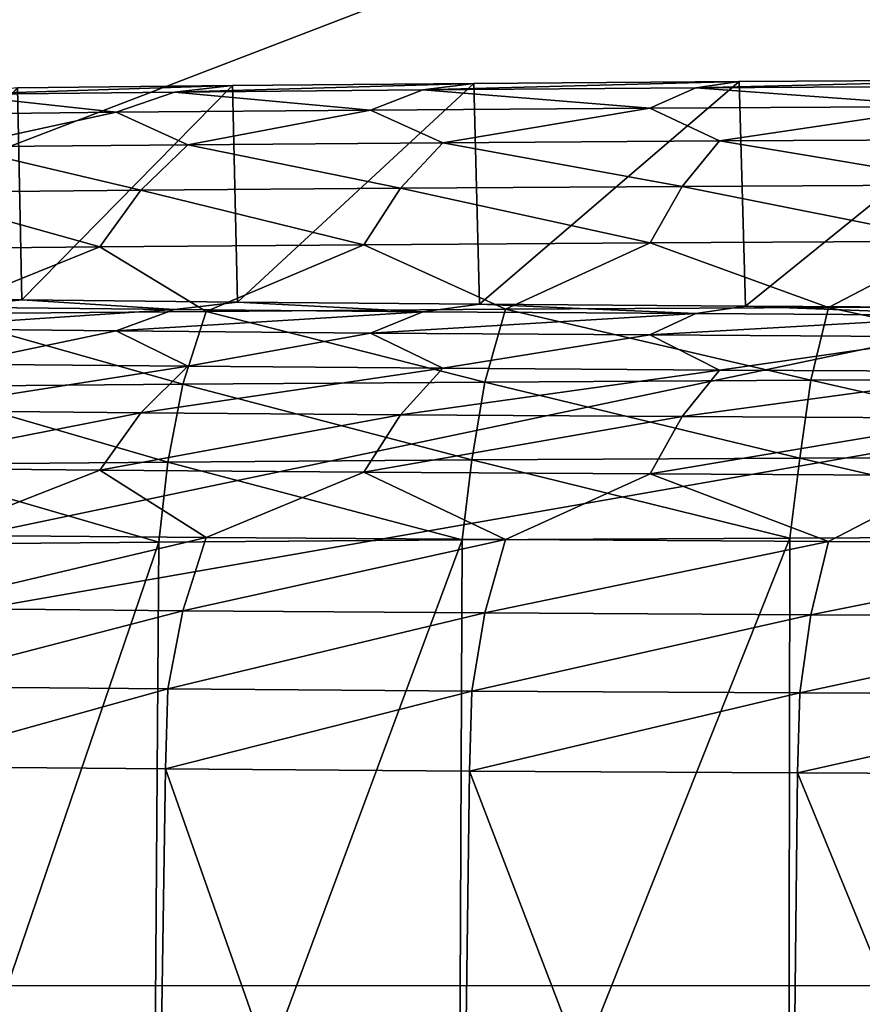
# Model space of a CAD drawing. Header units: millimetres. Extents: x -95 to 95, y -21 to 21.
# Tile 8 of 89: x -82.88 to -81.09, y -16.59 to -14.49. Entities that reach past the tile are written whole.
import ezdxf

# ---------------------------------------------------------------- set-up
doc = ezdxf.new("R2010")
doc.units = ezdxf.units.MM
doc.header["$LTSCALE"] = 135.540879
for name, color, linetype in [('130', 7, 'CONTINUOUS'), ('135', 7, 'CONTINUOUS'), ('136', 7, 'CONTINUOUS'), ('138', 7, 'CONTINUOUS'), ('140', 7, 'CONTINUOUS'), ('19', 7, 'CONTINUOUS'), ('2', 7, 'CONTINUOUS')]:
    doc.layers.add(name, color=color, linetype=linetype)

msp = doc.modelspace()

# ---------------------------------------------------------------- linework, layer by layer
at = {"layer": '130', "color": 254, "linetype": 'Continuous', "true_color": 0xd7d6db}
for points in [[(-81.9172, -14.6281, 99.8938), (-81.3526, -14.6241, 100.3522), (-81.9049, -15.0981, 46.0429), (-81.9172, -14.6281, 99.8938)], [(-81.9049, -15.0981, 46.0429), (-81.3526, -14.6241, 100.3522), (-81.3393, -15.1021, 45.5857), (-81.9049, -15.0981, 46.0429)], [(-81.3526, -14.6241, 100.3522), (-80.7434, -14.6207, 100.7494), (-81.3393, -15.1021, 45.5857), (-81.3526, -14.6241, 100.3522)], [(-81.3393, -15.1021, 45.5857), (-80.7434, -14.6207, 100.7494), (-80.7291, -15.1055, 45.19), (-81.3393, -15.1021, 45.5857)], [(-83.2754, -15.0833, 47.7303), (-82.888, -14.6376, 98.8133), (-82.8783, -15.0887, 47.121), (-83.2754, -15.0833, 47.7303)], [(-82.888, -14.6376, 98.8133), (-82.4308, -14.6326, 99.3789), (-82.8783, -15.0887, 47.121), (-82.888, -14.6376, 98.8133)], [(-82.8783, -15.0887, 47.121), (-82.4308, -14.6326, 99.3789), (-82.4198, -15.0936, 46.5565), (-82.8783, -15.0887, 47.121)], [(-82.4308, -14.6326, 99.3789), (-81.9172, -14.6281, 99.8938), (-82.4198, -15.0936, 46.5565), (-82.4308, -14.6326, 99.3789)], [(-82.4198, -15.0936, 46.5565), (-81.9172, -14.6281, 99.8938), (-81.9049, -15.0981, 46.0429), (-82.4198, -15.0936, 46.5565)]]:
    msp.add_3dface(points, dxfattribs=at)
at = {"layer": '135', "color": 254, "linetype": 'Continuous', "true_color": 0xd7d6db}
for points in [[(-83.1918, -17.8494, 45.8976), (-83.1619, -16.082, 45.895), (-82.6001, -17.8546, 45.3059), (-83.1918, -17.8494, 45.8976)], [(-83.1619, -16.082, 45.895), (-82.5732, -16.0871, 45.3078), (-82.6001, -17.8546, 45.3059), (-83.1619, -16.082, 45.895)], [(-82.6001, -17.8546, 45.3059), (-82.5732, -16.0871, 45.3078), (-81.9497, -17.8592, 44.7792), (-82.6001, -17.8546, 45.3059)], [(-82.5732, -16.0871, 45.3078), (-81.9264, -16.0916, 44.7849), (-81.9497, -17.8592, 44.7792), (-82.5732, -16.0871, 45.3078)], [(-81.9497, -17.8592, 44.7792), (-81.9264, -16.0916, 44.7849), (-81.2478, -17.8632, 44.3234), (-81.9497, -17.8592, 44.7792)], [(-81.9264, -16.0916, 44.7849), (-81.2286, -16.0956, 44.3325), (-81.2478, -17.8632, 44.3234), (-81.9264, -16.0916, 44.7849)], [(-81.2478, -17.8632, 44.3234), (-81.2286, -16.0956, 44.3325), (-80.5021, -17.8665, 43.9434), (-81.2478, -17.8632, 44.3234)], [(-81.2286, -16.0956, 44.3325), (-80.4874, -16.0989, 43.9552), (-80.5021, -17.8665, 43.9434), (-81.2286, -16.0956, 44.3325)]]:
    msp.add_3dface(points, dxfattribs=at)
at = {"layer": '136', "color": 254, "linetype": 'Continuous', "true_color": 0xd7d6db}
for points in [[(-82.6001, -17.3713, 100.6898), (-82.5872, -15.6042, 100.6444), (-83.1918, -17.3764, 100.098), (-82.6001, -17.3713, 100.6898)], [(-82.5872, -15.6042, 100.6444), (-83.1745, -15.6093, 100.0558), (-83.1918, -17.3764, 100.098), (-82.5872, -15.6042, 100.6444)], [(-81.9497, -17.3667, 101.2165), (-81.9416, -15.5996, 101.1688), (-82.6001, -17.3713, 100.6898), (-81.9497, -17.3667, 101.2165)], [(-81.9416, -15.5996, 101.1688), (-82.5872, -15.6042, 100.6444), (-82.6001, -17.3713, 100.6898), (-81.9416, -15.5996, 101.1688)], [(-81.2478, -17.3627, 101.6723), (-81.2449, -15.5956, 101.6229), (-81.9497, -17.3667, 101.2165), (-81.2478, -17.3627, 101.6723)], [(-81.2449, -15.5956, 101.6229), (-81.9416, -15.5996, 101.1688), (-81.9497, -17.3667, 101.2165), (-81.2449, -15.5956, 101.6229)], [(-80.5021, -17.3594, 102.0522), (-80.5045, -15.5923, 102.0019), (-81.2478, -17.3627, 101.6723), (-80.5021, -17.3594, 102.0522)], [(-80.5045, -15.5923, 102.0019), (-81.2449, -15.5956, 101.6229), (-81.2478, -17.3627, 101.6723), (-80.5045, -15.5923, 102.0019)]]:
    msp.add_3dface(points, dxfattribs=at)
at = {"layer": '138', "color": 254, "linetype": 'Continuous', "true_color": 0xd7d6db}
for points in [[(-81.4449, -14.6377, 100.4976), (-81.3526, -14.6241, 100.3522), (-82.0254, -14.6418, 100.0275), (-81.4449, -14.6377, 100.4976)], [(-81.3526, -14.6241, 100.3522), (-81.9172, -14.6281, 99.8938), (-82.0254, -14.6418, 100.0275), (-81.3526, -14.6241, 100.3522)], [(-80.8184, -14.6342, 100.9045), (-80.7434, -14.6207, 100.7494), (-81.4449, -14.6377, 100.4976), (-80.8184, -14.6342, 100.9045)], [(-80.7434, -14.6207, 100.7494), (-81.3526, -14.6241, 100.3522), (-81.4449, -14.6377, 100.4976), (-80.7434, -14.6207, 100.7494)], [(-82.5536, -14.6464, 99.4993), (-82.4308, -14.6326, 99.3789), (-83.0237, -14.6515, 98.9188), (-82.5536, -14.6464, 99.4993)], [(-82.4308, -14.6326, 99.3789), (-82.888, -14.6376, 98.8133), (-83.0237, -14.6515, 98.9188), (-82.4308, -14.6326, 99.3789)], [(-82.5536, -14.6464, 99.4993), (-83.0237, -14.6515, 98.9188), (-82.6776, -14.6896, 99.6113), (-82.5536, -14.6464, 99.4993)], [(-82.137, -14.6849, 100.1519), (-82.5536, -14.6464, 99.4993), (-82.6776, -14.6896, 99.6113), (-82.137, -14.6849, 100.1519)], [(-81.9172, -14.6281, 99.8938), (-82.4308, -14.6326, 99.3789), (-82.5536, -14.6464, 99.4993), (-81.9172, -14.6281, 99.8938)], [(-82.0254, -14.6418, 100.0275), (-81.9172, -14.6281, 99.8938), (-82.5536, -14.6464, 99.4993), (-82.0254, -14.6418, 100.0275)], [(-82.0254, -14.6418, 100.0275), (-82.5536, -14.6464, 99.4993), (-82.137, -14.6849, 100.1519), (-82.0254, -14.6418, 100.0275)], [(-81.5429, -14.6807, 100.633), (-82.0254, -14.6418, 100.0275), (-82.137, -14.6849, 100.1519), (-81.5429, -14.6807, 100.633)], [(-81.4449, -14.6377, 100.4976), (-82.0254, -14.6418, 100.0275), (-81.5429, -14.6807, 100.633), (-81.4449, -14.6377, 100.4976)], [(-80.9018, -14.6771, 101.0493), (-81.4449, -14.6377, 100.4976), (-81.5429, -14.6807, 100.633), (-80.9018, -14.6771, 101.0493)], [(-80.8184, -14.6342, 100.9045), (-81.4449, -14.6377, 100.4976), (-80.9018, -14.6771, 101.0493), (-80.8184, -14.6342, 100.9045)], [(-82.6776, -14.6896, 99.6113), (-83.0237, -14.6515, 98.9188), (-83.1587, -14.6948, 99.0172), (-82.6776, -14.6896, 99.6113)], [(-82.137, -14.6849, 100.1519), (-82.6776, -14.6896, 99.6113), (-82.5252, -14.7585, 100.0001), (-82.137, -14.6849, 100.1519)], [(-81.9828, -14.7542, 100.4918), (-82.137, -14.6849, 100.1519), (-82.5252, -14.7585, 100.0001), (-81.9828, -14.7542, 100.4918)], [(-81.5429, -14.6807, 100.633), (-82.137, -14.6849, 100.1519), (-81.9828, -14.7542, 100.4918), (-81.5429, -14.6807, 100.633)], [(-81.3947, -14.7504, 100.9279), (-81.5429, -14.6807, 100.633), (-81.9828, -14.7542, 100.4918), (-81.3947, -14.7504, 100.9279)], [(-80.9018, -14.6771, 101.0493), (-81.5429, -14.6807, 100.633), (-81.3947, -14.7504, 100.9279), (-80.9018, -14.6771, 101.0493)], [(-80.7668, -14.7471, 101.3043), (-80.9018, -14.6771, 101.0493), (-81.3947, -14.7504, 100.9279), (-80.7668, -14.7471, 101.3043)], [(-82.6776, -14.6896, 99.6113), (-83.1587, -14.6948, 99.0172), (-83.0169, -14.7632, 99.4576), (-82.6776, -14.6896, 99.6113)], [(-82.5252, -14.7585, 100.0001), (-82.6776, -14.6896, 99.6113), (-83.0169, -14.7632, 99.4576), (-82.5252, -14.7585, 100.0001)], [(-81.3947, -14.7504, 100.9279), (-81.9828, -14.7542, 100.4918), (-81.4736, -14.8474, 101.0468), (-81.3947, -14.7504, 100.9279)], [(-80.8337, -14.8441, 101.4303), (-81.3947, -14.7504, 100.9279), (-81.4736, -14.8474, 101.0468), (-80.8337, -14.8441, 101.4303)], [(-80.7668, -14.7471, 101.3043), (-81.3947, -14.7504, 100.9279), (-80.8337, -14.8441, 101.4303), (-80.7668, -14.7471, 101.3043)], [(-82.6256, -14.8556, 100.1013), (-83.0169, -14.7632, 99.4576), (-83.1266, -14.8605, 99.5485), (-82.6256, -14.8556, 100.1013)], [(-82.5252, -14.7585, 100.0001), (-83.0169, -14.7632, 99.4576), (-82.6256, -14.8556, 100.1013), (-82.5252, -14.7585, 100.0001)], [(-82.0728, -14.8513, 100.6023), (-82.5252, -14.7585, 100.0001), (-82.6256, -14.8556, 100.1013), (-82.0728, -14.8513, 100.6023)], [(-81.9828, -14.7542, 100.4918), (-82.5252, -14.7585, 100.0001), (-82.0728, -14.8513, 100.6023), (-81.9828, -14.7542, 100.4918)], [(-81.4736, -14.8474, 101.0468), (-81.9828, -14.7542, 100.4918), (-82.0728, -14.8513, 100.6023), (-81.4736, -14.8474, 101.0468)], [(-82.6256, -14.8556, 100.1013), (-83.1266, -14.8605, 99.5485), (-82.7126, -14.9759, 100.1893), (-82.6256, -14.8556, 100.1013)], [(-82.1509, -14.9715, 100.6985), (-82.6256, -14.8556, 100.1013), (-82.7126, -14.9759, 100.1893), (-82.1509, -14.9715, 100.6985)], [(-82.0728, -14.8513, 100.6023), (-82.6256, -14.8556, 100.1013), (-82.1509, -14.9715, 100.6985), (-82.0728, -14.8513, 100.6023)], [(-81.5419, -14.9675, 101.1501), (-82.0728, -14.8513, 100.6023), (-82.1509, -14.9715, 100.6985), (-81.5419, -14.9675, 101.1501)], [(-81.4736, -14.8474, 101.0468), (-82.0728, -14.8513, 100.6023), (-81.5419, -14.9675, 101.1501), (-81.4736, -14.8474, 101.0468)], [(-80.8917, -14.9641, 101.5399), (-81.4736, -14.8474, 101.0468), (-81.5419, -14.9675, 101.1501), (-80.8917, -14.9641, 101.5399)], [(-80.8337, -14.8441, 101.4303), (-81.4736, -14.8474, 101.0468), (-80.8917, -14.9641, 101.5399), (-80.8337, -14.8441, 101.4303)], [(-82.7126, -14.9759, 100.1893), (-83.1266, -14.8605, 99.5485), (-83.2217, -14.9808, 99.6276), (-82.7126, -14.9759, 100.1893)], [(-82.7126, -14.9759, 100.1893), (-83.2217, -14.9808, 99.6276), (-83.0656, -15.1182, 99.9644), (-82.7126, -14.9759, 100.1893)], [(-82.4864, -15.1132, 100.5435), (-82.7126, -14.9759, 100.1893), (-83.0656, -15.1182, 99.9644), (-82.4864, -15.1132, 100.5435)], [(-82.1509, -14.9715, 100.6985), (-82.7126, -14.9759, 100.1893), (-82.4864, -15.1132, 100.5435), (-82.1509, -14.9715, 100.6985)], [(-81.8498, -15.1087, 101.0591), (-82.1509, -14.9715, 100.6985), (-82.4864, -15.1132, 100.5435), (-81.8498, -15.1087, 101.0591)], [(-81.5419, -14.9675, 101.1501), (-82.1509, -14.9715, 100.6985), (-81.8498, -15.1087, 101.0591), (-81.5419, -14.9675, 101.1501)], [(-81.1629, -15.1048, 101.5052), (-81.5419, -14.9675, 101.1501), (-81.8498, -15.1087, 101.0591), (-81.1629, -15.1048, 101.5052)], [(-80.8917, -14.9641, 101.5399), (-81.5419, -14.9675, 101.1501), (-81.1629, -15.1048, 101.5052), (-80.8917, -14.9641, 101.5399)], [(-80.433, -15.1015, 101.8771), (-80.8917, -14.9641, 101.5399), (-81.1629, -15.1048, 101.5052), (-80.433, -15.1015, 101.8771)], [(-81.8498, -15.1087, 101.0591), (-82.4864, -15.1132, 100.5435), (-81.8937, -15.2637, 101.1209), (-81.8498, -15.1087, 101.0591)], [(-81.2002, -15.2597, 101.5713), (-81.8498, -15.1087, 101.0591), (-81.8937, -15.2637, 101.1209), (-81.2002, -15.2597, 101.5713)], [(-81.1629, -15.1048, 101.5052), (-81.8498, -15.1087, 101.0591), (-81.2002, -15.2597, 101.5713), (-81.1629, -15.1048, 101.5052)], [(-80.4634, -15.2565, 101.9467), (-81.1629, -15.1048, 101.5052), (-81.2002, -15.2597, 101.5713), (-80.4634, -15.2565, 101.9467)], [(-80.433, -15.1015, 101.8771), (-81.1629, -15.1048, 101.5052), (-80.4634, -15.2565, 101.9467), (-80.433, -15.1015, 101.8771)], [(-82.5364, -15.2682, 100.6004), (-83.0656, -15.1182, 99.9644), (-83.1211, -15.2733, 100.0157), (-82.5364, -15.2682, 100.6004)], [(-82.4864, -15.1132, 100.5435), (-83.0656, -15.1182, 99.9644), (-82.5364, -15.2682, 100.6004), (-82.4864, -15.1132, 100.5435)], [(-81.8937, -15.2637, 101.1209), (-82.4864, -15.1132, 100.5435), (-82.5364, -15.2682, 100.6004), (-81.8937, -15.2637, 101.1209)], [(-82.5678, -15.434, 100.6367), (-83.1211, -15.2733, 100.0157), (-83.1559, -15.4391, 100.0486), (-82.5678, -15.434, 100.6367)], [(-82.5364, -15.2682, 100.6004), (-83.1211, -15.2733, 100.0157), (-82.5678, -15.434, 100.6367), (-82.5364, -15.2682, 100.6004)], [(-81.9213, -15.4294, 101.1603), (-82.5364, -15.2682, 100.6004), (-82.5678, -15.434, 100.6367), (-81.9213, -15.4294, 101.1603)], [(-81.8937, -15.2637, 101.1209), (-82.5364, -15.2682, 100.6004), (-81.9213, -15.4294, 101.1603), (-81.8937, -15.2637, 101.1209)], [(-81.2237, -15.4254, 101.6133), (-81.8937, -15.2637, 101.1209), (-81.9213, -15.4294, 101.1603), (-81.2237, -15.4254, 101.6133)], [(-81.2002, -15.2597, 101.5713), (-81.8937, -15.2637, 101.1209), (-81.2237, -15.4254, 101.6133), (-81.2002, -15.2597, 101.5713)], [(-80.4825, -15.4221, 101.991), (-81.2002, -15.2597, 101.5713), (-81.2237, -15.4254, 101.6133), (-80.4825, -15.4221, 101.991)], [(-80.4634, -15.2565, 101.9467), (-81.2002, -15.2597, 101.5713), (-80.4825, -15.4221, 101.991), (-80.4634, -15.2565, 101.9467)], [(-80.5045, -15.5923, 102.0019), (-80.4825, -15.4221, 101.991), (-81.2237, -15.4254, 101.6133), (-80.5045, -15.5923, 102.0019)], [(-83.1745, -15.6093, 100.0558), (-82.5872, -15.6042, 100.6444), (-83.1559, -15.4391, 100.0486), (-83.1745, -15.6093, 100.0558)], [(-82.5872, -15.6042, 100.6444), (-82.5678, -15.434, 100.6367), (-83.1559, -15.4391, 100.0486), (-82.5872, -15.6042, 100.6444)], [(-82.5872, -15.6042, 100.6444), (-81.9416, -15.5996, 101.1688), (-82.5678, -15.434, 100.6367), (-82.5872, -15.6042, 100.6444)], [(-81.9416, -15.5996, 101.1688), (-81.9213, -15.4294, 101.1603), (-82.5678, -15.434, 100.6367), (-81.9416, -15.5996, 101.1688)], [(-81.9416, -15.5996, 101.1688), (-81.2449, -15.5956, 101.6229), (-81.9213, -15.4294, 101.1603), (-81.9416, -15.5996, 101.1688)], [(-81.2449, -15.5956, 101.6229), (-81.2237, -15.4254, 101.6133), (-81.9213, -15.4294, 101.1603), (-81.2449, -15.5956, 101.6229)], [(-81.2449, -15.5956, 101.6229), (-80.5045, -15.5923, 102.0019), (-81.2237, -15.4254, 101.6133), (-81.2449, -15.5956, 101.6229)]]:
    msp.add_3dface(points, dxfattribs=at)
at = {"layer": '140', "color": 254, "linetype": 'Continuous', "true_color": 0xd7d6db}
for points in [[(-83.2754, -15.0833, 47.7303), (-82.8783, -15.0887, 47.121), (-83.0237, -15.1043, 47.0291), (-83.2754, -15.0833, 47.7303)], [(-83.0237, -15.1043, 47.0291), (-82.5536, -15.1094, 46.4486), (-83.1587, -15.1494, 46.9315), (-83.0237, -15.1043, 47.0291)], [(-83.0237, -15.1043, 47.0291), (-82.8783, -15.0887, 47.121), (-82.5536, -15.1094, 46.4486), (-83.0237, -15.1043, 47.0291)], [(-82.8783, -15.0887, 47.121), (-82.4198, -15.0936, 46.5565), (-82.5536, -15.1094, 46.4486), (-82.8783, -15.0887, 47.121)], [(-82.5536, -15.1094, 46.4486), (-82.4198, -15.0936, 46.5565), (-82.0254, -15.114, 45.9204), (-82.5536, -15.1094, 46.4486)], [(-82.4198, -15.0936, 46.5565), (-81.9049, -15.0981, 46.0429), (-82.0254, -15.114, 45.9204), (-82.4198, -15.0936, 46.5565)], [(-82.0254, -15.114, 45.9204), (-81.9049, -15.0981, 46.0429), (-81.4449, -15.1181, 45.4503), (-82.0254, -15.114, 45.9204)], [(-81.9049, -15.0981, 46.0429), (-81.3393, -15.1021, 45.5857), (-81.4449, -15.1181, 45.4503), (-81.9049, -15.0981, 46.0429)], [(-81.4449, -15.1181, 45.4503), (-81.3393, -15.1021, 45.5857), (-80.8184, -15.1217, 45.0434), (-81.4449, -15.1181, 45.4503)], [(-81.3393, -15.1021, 45.5857), (-80.7291, -15.1055, 45.19), (-80.8184, -15.1217, 45.0434), (-81.3393, -15.1021, 45.5857)], [(-83.1587, -15.1494, 46.9315), (-82.5536, -15.1094, 46.4486), (-82.6776, -15.1546, 46.3374), (-83.1587, -15.1494, 46.9315)], [(-82.5536, -15.1094, 46.4486), (-82.0254, -15.114, 45.9204), (-82.6776, -15.1546, 46.3374), (-82.5536, -15.1094, 46.4486)], [(-82.6776, -15.1546, 46.3374), (-82.0254, -15.114, 45.9204), (-82.137, -15.1593, 45.7968), (-82.6776, -15.1546, 46.3374)], [(-82.0254, -15.114, 45.9204), (-81.4449, -15.1181, 45.4503), (-82.137, -15.1593, 45.7968), (-82.0254, -15.114, 45.9204)], [(-82.137, -15.1593, 45.7968), (-81.4449, -15.1181, 45.4503), (-81.5429, -15.1635, 45.3157), (-82.137, -15.1593, 45.7968)], [(-81.4449, -15.1181, 45.4503), (-80.8184, -15.1217, 45.0434), (-81.5429, -15.1635, 45.3157), (-81.4449, -15.1181, 45.4503)], [(-81.5429, -15.1635, 45.3157), (-80.8184, -15.1217, 45.0434), (-80.9018, -15.1671, 44.8993), (-81.5429, -15.1635, 45.3157)], [(-83.1587, -15.1494, 46.9315), (-82.6776, -15.1546, 46.3374), (-83.0169, -15.2254, 46.4923), (-83.1587, -15.1494, 46.9315)], [(-83.0169, -15.2254, 46.4923), (-82.6776, -15.1546, 46.3374), (-82.5252, -15.2301, 45.9499), (-83.0169, -15.2254, 46.4923)], [(-82.6776, -15.1546, 46.3374), (-82.137, -15.1593, 45.7968), (-82.5252, -15.2301, 45.9499), (-82.6776, -15.1546, 46.3374)], [(-82.5252, -15.2301, 45.9499), (-82.137, -15.1593, 45.7968), (-81.9828, -15.2344, 45.4582), (-82.5252, -15.2301, 45.9499)], [(-82.137, -15.1593, 45.7968), (-81.5429, -15.1635, 45.3157), (-81.9828, -15.2344, 45.4582), (-82.137, -15.1593, 45.7968)], [(-81.9828, -15.2344, 45.4582), (-81.5429, -15.1635, 45.3157), (-81.3947, -15.2382, 45.0221), (-81.9828, -15.2344, 45.4582)], [(-81.5429, -15.1635, 45.3157), (-80.9018, -15.1671, 44.8993), (-81.3947, -15.2382, 45.0221), (-81.5429, -15.1635, 45.3157)], [(-81.3947, -15.2382, 45.0221), (-80.9018, -15.1671, 44.8993), (-80.7668, -15.2415, 44.6457), (-81.3947, -15.2382, 45.0221)], [(-83.0169, -15.2254, 46.4923), (-82.5252, -15.2301, 45.9499), (-83.1266, -15.3243, 46.4031), (-83.0169, -15.2254, 46.4923)], [(-83.1266, -15.3243, 46.4031), (-82.5252, -15.2301, 45.9499), (-82.6256, -15.3291, 45.8503), (-83.1266, -15.3243, 46.4031)], [(-82.5252, -15.2301, 45.9499), (-81.9828, -15.2344, 45.4582), (-82.6256, -15.3291, 45.8503), (-82.5252, -15.2301, 45.9499)], [(-82.6256, -15.3291, 45.8503), (-81.9828, -15.2344, 45.4582), (-82.0728, -15.3335, 45.3493), (-82.6256, -15.3291, 45.8503)], [(-81.9828, -15.2344, 45.4582), (-81.3947, -15.2382, 45.0221), (-82.0728, -15.3335, 45.3493), (-81.9828, -15.2344, 45.4582)], [(-82.0728, -15.3335, 45.3493), (-81.3947, -15.2382, 45.0221), (-81.4736, -15.3373, 44.9049), (-82.0728, -15.3335, 45.3493)], [(-81.3947, -15.2382, 45.0221), (-80.7668, -15.2415, 44.6457), (-81.4736, -15.3373, 44.9049), (-81.3947, -15.2382, 45.0221)], [(-81.4736, -15.3373, 44.9049), (-80.7668, -15.2415, 44.6457), (-80.8337, -15.3407, 44.5213), (-81.4736, -15.3373, 44.9049)], [(-83.1266, -15.3243, 46.4031), (-82.6256, -15.3291, 45.8503), (-83.2217, -15.446, 46.3261), (-83.1266, -15.3243, 46.4031)], [(-83.2217, -15.446, 46.3261), (-82.6256, -15.3291, 45.8503), (-82.7126, -15.4509, 45.7644), (-83.2217, -15.446, 46.3261)], [(-82.6256, -15.3291, 45.8503), (-82.0728, -15.3335, 45.3493), (-82.7126, -15.4509, 45.7644), (-82.6256, -15.3291, 45.8503)], [(-82.7126, -15.4509, 45.7644), (-82.0728, -15.3335, 45.3493), (-82.1509, -15.4553, 45.2553), (-82.7126, -15.4509, 45.7644)], [(-82.0728, -15.3335, 45.3493), (-81.4736, -15.3373, 44.9049), (-82.1509, -15.4553, 45.2553), (-82.0728, -15.3335, 45.3493)], [(-82.1509, -15.4553, 45.2553), (-81.4736, -15.3373, 44.9049), (-81.5419, -15.4592, 44.8037), (-82.1509, -15.4553, 45.2553)], [(-81.4736, -15.3373, 44.9049), (-80.8337, -15.3407, 44.5213), (-81.5419, -15.4592, 44.8037), (-81.4736, -15.3373, 44.9049)], [(-81.5419, -15.4592, 44.8037), (-80.8337, -15.3407, 44.5213), (-80.8917, -15.4626, 44.4139), (-81.5419, -15.4592, 44.8037)], [(-83.2217, -15.446, 46.3261), (-82.7126, -15.4509, 45.7644), (-83.0656, -15.5892, 45.9918), (-83.2217, -15.446, 46.3261)], [(-83.0656, -15.5892, 45.9918), (-82.7126, -15.4509, 45.7644), (-82.4864, -15.5943, 45.4127), (-83.0656, -15.5892, 45.9918)], [(-82.7126, -15.4509, 45.7644), (-82.1509, -15.4553, 45.2553), (-82.4864, -15.5943, 45.4127), (-82.7126, -15.4509, 45.7644)], [(-82.4864, -15.5943, 45.4127), (-82.1509, -15.4553, 45.2553), (-81.8498, -15.5988, 44.8971), (-82.4864, -15.5943, 45.4127)], [(-82.1509, -15.4553, 45.2553), (-81.5419, -15.4592, 44.8037), (-81.8498, -15.5988, 44.8971), (-82.1509, -15.4553, 45.2553)], [(-81.8498, -15.5988, 44.8971), (-81.5419, -15.4592, 44.8037), (-81.1629, -15.6027, 44.451), (-81.8498, -15.5988, 44.8971)], [(-81.5419, -15.4592, 44.8037), (-80.8917, -15.4626, 44.4139), (-81.1629, -15.6027, 44.451), (-81.5419, -15.4592, 44.8037)], [(-81.1629, -15.6027, 44.451), (-80.8917, -15.4626, 44.4139), (-80.433, -15.6059, 44.0791), (-81.1629, -15.6027, 44.451)], [(-83.0656, -15.5892, 45.9918), (-82.4864, -15.5943, 45.4127), (-83.1211, -15.7452, 45.9432), (-83.0656, -15.5892, 45.9918)], [(-83.1211, -15.7452, 45.9432), (-82.4864, -15.5943, 45.4127), (-82.5364, -15.7503, 45.3585), (-83.1211, -15.7452, 45.9432)], [(-82.4864, -15.5943, 45.4127), (-81.8498, -15.5988, 44.8971), (-82.5364, -15.7503, 45.3585), (-82.4864, -15.5943, 45.4127)], [(-82.5364, -15.7503, 45.3585), (-81.8498, -15.5988, 44.8971), (-81.8937, -15.7548, 44.838), (-82.5364, -15.7503, 45.3585)], [(-81.8498, -15.5988, 44.8971), (-81.1629, -15.6027, 44.451), (-81.8937, -15.7548, 44.838), (-81.8498, -15.5988, 44.8971)], [(-81.8937, -15.7548, 44.838), (-81.1629, -15.6027, 44.451), (-81.2002, -15.7588, 44.3877), (-81.8937, -15.7548, 44.838)], [(-81.1629, -15.6027, 44.451), (-80.433, -15.6059, 44.0791), (-81.2002, -15.7588, 44.3877), (-81.1629, -15.6027, 44.451)], [(-81.2002, -15.7588, 44.3877), (-80.433, -15.6059, 44.0791), (-80.4634, -15.7621, 44.0122), (-81.2002, -15.7588, 44.3877)], [(-83.1211, -15.7452, 45.9432), (-82.5364, -15.7503, 45.3585), (-83.1559, -15.9115, 45.9133), (-83.1211, -15.7452, 45.9432)], [(-83.1559, -15.9115, 45.9133), (-82.5364, -15.7503, 45.3585), (-82.5678, -15.9167, 45.3251), (-83.1559, -15.9115, 45.9133)], [(-82.5364, -15.7503, 45.3585), (-81.8937, -15.7548, 44.838), (-82.5678, -15.9167, 45.3251), (-82.5364, -15.7503, 45.3585)], [(-82.5678, -15.9167, 45.3251), (-81.8937, -15.7548, 44.838), (-81.9213, -15.9212, 44.8015), (-82.5678, -15.9167, 45.3251)], [(-81.8937, -15.7548, 44.838), (-81.2002, -15.7588, 44.3877), (-81.9213, -15.9212, 44.8015), (-81.8937, -15.7548, 44.838)], [(-81.9213, -15.9212, 44.8015), (-81.2002, -15.7588, 44.3877), (-81.2237, -15.9252, 44.3485), (-81.9213, -15.9212, 44.8015)], [(-81.2002, -15.7588, 44.3877), (-80.4634, -15.7621, 44.0122), (-81.2237, -15.9252, 44.3485), (-81.2002, -15.7588, 44.3877)], [(-81.2237, -15.9252, 44.3485), (-80.4634, -15.7621, 44.0122), (-80.4824, -15.9285, 43.9708), (-81.2237, -15.9252, 44.3485)], [(-83.1619, -16.082, 45.895), (-83.1559, -15.9115, 45.9133), (-82.5678, -15.9167, 45.3251), (-83.1619, -16.082, 45.895)], [(-82.5732, -16.0871, 45.3078), (-83.1619, -16.082, 45.895), (-82.5678, -15.9167, 45.3251), (-82.5732, -16.0871, 45.3078)], [(-82.5732, -16.0871, 45.3078), (-82.5678, -15.9167, 45.3251), (-81.9213, -15.9212, 44.8015), (-82.5732, -16.0871, 45.3078)], [(-81.9264, -16.0916, 44.7849), (-82.5732, -16.0871, 45.3078), (-81.9213, -15.9212, 44.8015), (-81.9264, -16.0916, 44.7849)], [(-81.9264, -16.0916, 44.7849), (-81.9213, -15.9212, 44.8015), (-81.2237, -15.9252, 44.3485), (-81.9264, -16.0916, 44.7849)], [(-81.2286, -16.0956, 44.3325), (-81.9264, -16.0916, 44.7849), (-81.2237, -15.9252, 44.3485), (-81.2286, -16.0956, 44.3325)], [(-81.2286, -16.0956, 44.3325), (-81.2237, -15.9252, 44.3485), (-80.4824, -15.9285, 43.9708), (-81.2286, -16.0956, 44.3325)], [(-80.4874, -16.0989, 43.9552), (-81.2286, -16.0956, 44.3325), (-80.4824, -15.9285, 43.9708), (-80.4874, -16.0989, 43.9552)]]:
    msp.add_3dface(points, dxfattribs=at)
at = {"layer": '19', "color": 7, "linetype": 'Continuous', "true_color": 0xe0f2ff}
for points in [[(-1.5, 1.4963, 110), (-87.5488, -16.5487, 110), (-1.5, 16.5487, 110), (-1.5, 1.4963, 110)], [(-1.5, 16.5487, 110), (-87.5488, -16.5487, 110), (-87.5488, 16.5487, 110), (-1.5, 16.5487, 110)], [(-1.5, -1.4963, 110), (-87.5488, -16.5487, 110), (-1.5, 1.4963, 110), (-1.5, -1.4963, 110)], [(-1.5, -16.5487, 110), (-87.5488, -16.5487, 110), (-1.5, -1.4963, 110), (-1.5, -16.5487, 110)]]:
    msp.add_3dface(points, dxfattribs=at)
at = {"layer": '2', "color": 7, "linetype": 'Continuous', "true_color": 0xe0f2ff}
for points in [[(94, -20, 112.5), (94, 20, 112.5), (-94, 20, 112.5), (94, -20, 112.5)], [(-94, -20, 112.5), (94, -20, 112.5), (-94, 20, 112.5), (-94, -20, 112.5)]]:
    msp.add_3dface(points, dxfattribs=at)

doc.saveas('drawing.dxf')
